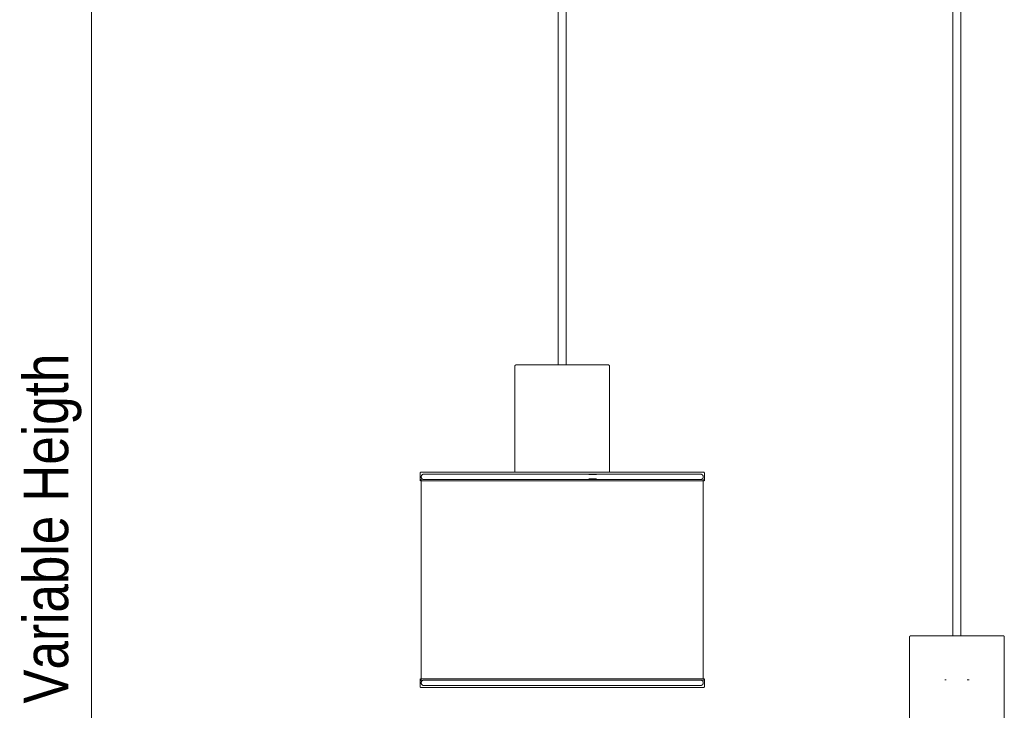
# Model space of a CAD drawing. Header units: millimetres. Extents: x 5395 to 10097, y 458 to 7363.
# Tile 2 of 10: x 5432 to 6159, y 1125 to 1635. Entities that reach past the tile are written whole.
import ezdxf

# ---------------------------------------------------------------- set-up
doc = ezdxf.new("R2010")
doc.units = ezdxf.units.MM
doc.linetypes.add('Dash', pattern=[6, 3, -3])
doc.layers.add('A-ANNO-DIMS', color=7, linetype='Dash', lineweight=9, true_color=0xd2d2d2)
doc.layers.add('A-ANNO-DIMS-15', color=7, linetype='Continuous', lineweight=9)
doc.layers.add('E-LITE-EQPM', color=7, linetype='Continuous', lineweight=20)
doc.styles.add('Arial Narrow', font='ARIALN.TTF', dxfattribs={"height": 33})
doc.dimstyles.new('FARO_-_2_2mm_Arial_Narrow_mm_Inch_Left', dxfattribs={"dimscale": 304.8, "dimtxt": 33.773222, "dimasz": 0, "dimexe": 0.147638, "dimexo": 0.0625, "dimgap": 0.024606, "dimtad": 1, "dimdec": 0, "dimzin": 0, "dimdsep": 46, "dimtxsty": 'Arial Narrow', "dimblk1": 'NONE', "dimblk2": 'NONE', "dimsah": 1, "dimcen": 0.09, "dimadec": 0, "dimazin": 0, "dimtfac": 1, "dimtdec": 4, "dimtix": 1, "dimtmove": 0, "dimatfit": 3, "dimfxl": 0.049213, "dimfxlon": 1, "dimtvp": 1, "dimtolj": 1, "dimtzin": 0, "dimarcsym": 2})

# ---------------------------------------------------------------- blocks, each defined once
blk = doc.blocks.new('64314-5L   _Suspended_tensor - 64314-47-5L MAMBO Black_rattan pendant lamp ø210-5L-721066-Alzado_PDF')
at = {"layer": 'E-LITE-EQPM', "lineweight": 9}
for p, q in [((5829.58, 1983.84), (5829.58, 1380)), ((5835.58, 1380), (5835.58, 1983.84)), ((6121.21, 1979.77), (6121.21, 1180)), ((6127.21, 1180), (6127.21, 1979.77)), ((5797.59, 1379.05), (5797.59, 1300.77)), ((5867.59, 1300.72), (5867.59, 1379.05)), ((5727.62, 1300.2), (5727.62, 1294.5)), ((5728.42, 1295.68), (5728.42, 1146.75)), ((5738.12, 1300.77), (5733.35, 1300.77)), ((5733.73, 1300.77), (5738.2, 1300.77)), ((5740.35, 1300.77), (5741.55, 1300.77)), ((5741.76, 1300.77), (5740.44, 1300.77)), ((5745.9, 1300.77), (5742.77, 1300.77)), ((5742.85, 1300.77), (5745.93, 1300.77)), ((5747.34, 1300.77), (5748.82, 1300.77)), ((5748.94, 1300.77), (5747.38, 1300.77)), ((5756, 1300.77), (5752.01, 1300.77)), ((5752.16, 1300.77), (5756.02, 1300.77)), ((5757.45, 1300.77), (5758.03, 1300.77)), ((5758.08, 1300.77), (5757.48, 1300.77)), ((5759.2, 1300.77), (5762.86, 1300.77)), ((5762.79, 1300.77), (5759.29, 1300.77)), ((5773.4, 1300.77), (5766.11, 1300.77)), ((5766.17, 1300.77), (5773.29, 1300.77)), ((5781.63, 1300.77), (5777.25, 1300.77)), ((5777.34, 1300.77), (5781.66, 1300.77)), ((5783.52, 1300.77), (5789.93, 1300.77)), ((5789.98, 1300.77), (5783.53, 1300.77)), ((5808.78, 1300.77), (5806.38, 1300.77)), ((5817.51, 1300.77), (5815.26, 1300.77)), ((5820.7, 1300.77), (5819.77, 1300.77)), ((5849.66, 1300.77), (5847.03, 1300.77)), ((5857.84, 1299), (5852.16, 1299)), ((5852.16, 1295.91), (5857.84, 1295.91)), ((5869.05, 1300.77), (5866.86, 1300.77)), ((5867.46, 1300.77), (5869.08, 1300.77)), ((5875.42, 1300.77), (5877.45, 1300.77)), ((5877.53, 1300.77), (5875.48, 1300.77)), ((5892.59, 1300.77), (5896.82, 1300.77)), ((5896.81, 1300.77), (5892.68, 1300.77)), ((5900.22, 1300.77), (5899.91, 1300.77)), ((5899.99, 1300.77), (5900.31, 1300.77)), ((5903.78, 1300.77), (5901.98, 1300.77)), ((5902.1, 1300.77), (5903.66, 1300.77)), ((5907.12, 1300.77), (5919.94, 1300.77)), ((5919.88, 1300.77), (5907.17, 1300.77)), ((5924.61, 1300.77), (5920.94, 1300.77)), ((5921.06, 1300.77), (5924.5, 1300.77)), ((5925.79, 1300.77), (5930.18, 1300.77)), ((5930.23, 1300.77), (5925.81, 1300.77)), ((5931.02, 1300.77), (5930.95, 1300.77)), ((5936.82, 1146.75), (5936.82, 1295.68)), ((5937.62, 1294.5), (5937.62, 1300.2)), ((5858.35, 1294.5), (5727.85, 1294.5)), ((5937.49, 1294.5), (5858.35, 1294.5)), ((6089.21, 1179.05), (6089.21, 1100.76)), ((6159.21, 1100.76), (6159.21, 1179.05)), ((5727.62, 1148.05), (5727.62, 1142.35)), ((5858.35, 1148.05), (5727.85, 1148.05)), ((5937.49, 1148.05), (5858.35, 1148.05)), ((5937.62, 1142.35), (5937.62, 1148.05)), ((5735.57, 1141.77), (5733.35, 1141.77)), ((5733.73, 1141.77), (5735.44, 1141.77)), ((5736.46, 1141.77), (5737.27, 1141.77)), ((5737.13, 1141.77), (5736.52, 1141.77)), ((5742.77, 1141.77), (5738.12, 1141.77)), ((5738.2, 1141.77), (5742.85, 1141.77)), ((5750.39, 1141.77), (5744.81, 1141.77)), ((5744.89, 1141.77), (5750.37, 1141.77)), ((5756, 1141.77), (5751.83, 1141.77)), ((5752.01, 1141.77), (5756.02, 1141.77)), ((5757.45, 1141.77), (5758.03, 1141.77)), ((5758.08, 1141.77), (5757.48, 1141.77)), ((5759.2, 1141.77), (5762.86, 1141.77)), ((5762.79, 1141.77), (5759.29, 1141.77)), ((5773.4, 1141.77), (5766.11, 1141.77)), ((5766.17, 1141.77), (5773.29, 1141.77)), ((5775.33, 1141.77), (5781.66, 1141.77)), ((5781.63, 1141.77), (5775.37, 1141.77)), ((5783.52, 1141.77), (5789.17, 1141.77)), ((5789.27, 1141.77), (5783.53, 1141.77)), ((5806.34, 1141.77), (5808.26, 1141.77)), ((5808.78, 1141.77), (5806.38, 1141.77)), ((5808.26, 1141.77), (5808.82, 1141.77)), ((5817.51, 1141.77), (5815.26, 1141.77)), ((5815.27, 1141.77), (5817.51, 1141.77)), ((5819.75, 1141.77), (5820.68, 1141.77)), ((5820.7, 1141.77), (5819.77, 1141.77)), ((5849.66, 1141.77), (5847.03, 1141.77)), ((5847.03, 1141.77), (5849.67, 1141.77)), ((5869.05, 1141.77), (5866.86, 1141.77)), ((5866.87, 1141.77), (5869.08, 1141.77)), ((5875.42, 1141.77), (5877.45, 1141.77)), ((5877.53, 1141.77), (5875.48, 1141.77)), ((5892.59, 1141.77), (5896.82, 1141.77)), ((5896.81, 1141.77), (5892.68, 1141.77)), ((5900.22, 1141.77), (5899.91, 1141.77)), ((5899.99, 1141.77), (5900.31, 1141.77)), ((5903.78, 1141.77), (5901.98, 1141.77)), ((5902.1, 1141.77), (5903.66, 1141.77)), ((5907.12, 1141.77), (5913.01, 1141.77)), ((5912.87, 1141.77), (5907.17, 1141.77)), ((5914.38, 1141.77), (5919.94, 1141.77)), ((5919.88, 1141.77), (5914.46, 1141.77)), ((5930.23, 1141.77), (5920.94, 1141.77)), ((5921.06, 1141.77), (5930.18, 1141.77)), ((5931.02, 1141.77), (5930.95, 1141.77))]:
    blk.add_line(p, q, dxfattribs=at)
at = {"layer": 'E-LITE-EQPM', "lineweight": 9, "flags": 128}
for points in [[(5797.59, 1379.05), (5797.59, 1379.09), (5797.6, 1379.13), (5797.6, 1379.17), (5797.6, 1379.2), (5797.61, 1379.24), (5797.62, 1379.28), (5797.63, 1379.31), (5797.64, 1379.35), (5797.65, 1379.39), (5797.67, 1379.42), (5797.68, 1379.46), (5797.7, 1379.49), (5797.72, 1379.52), (5797.74, 1379.56), (5797.76, 1379.59), (5797.78, 1379.62), (5797.8, 1379.65), (5797.83, 1379.68), (5797.85, 1379.71), (5797.88, 1379.73), (5797.91, 1379.76), (5797.94, 1379.78), (5797.97, 1379.81), (5798, 1379.83), (5798.03, 1379.85), (5798.06, 1379.87), (5798.09, 1379.89), (5798.13, 1379.91), (5798.16, 1379.92), (5798.2, 1379.94), (5798.23, 1379.95), (5798.27, 1379.96), (5798.31, 1379.97), (5798.34, 1379.98), (5798.38, 1379.99), (5798.42, 1379.99), (5798.45, 1380), (5798.49, 1380), (5798.53, 1380), (5798.54, 1380)], [(5859.75, 1380), (5858.91, 1380), (5858.02, 1380), (5857.09, 1380), (5856.13, 1380), (5855.13, 1380), (5854.09, 1380), (5853.01, 1380), (5851.91, 1380), (5850.77, 1380), (5849.61, 1380), (5848.41, 1380), (5847.19, 1380), (5845.95, 1380), (5844.69, 1380), (5843.41, 1380), (5842.11, 1380), (5840.79, 1380), (5839.46, 1380), (5838.12, 1380), (5836.78, 1380), (5835.42, 1380), (5834.06, 1380), (5832.7, 1380), (5831.34, 1380), (5829.98, 1380), (5828.62, 1380), (5827.27, 1380), (5825.93, 1380), (5824.6, 1380), (5823.29, 1380), (5821.98, 1380), (5820.7, 1380), (5819.43, 1380), (5818.19, 1380), (5816.96, 1380), (5815.77, 1380), (5814.6, 1380), (5813.45, 1380), (5812.34, 1380), (5811.27, 1380), (5810.22, 1380), (5809.21, 1380), (5808.24, 1380), (5807.31, 1380), (5806.42, 1380), (5805.57, 1380), (5804.76, 1380), (5804, 1380), (5803.28, 1380), (5802.61, 1380), (5801.99, 1380), (5801.42, 1380), (5800.89, 1380), (5800.42, 1380), (5800, 1380), (5799.63, 1380), (5799.32, 1380), (5799.05, 1380), (5798.85, 1380), (5798.69, 1380), (5798.59, 1380), (5798.54, 1380), (5798.54, 1380)], [(5798.54, 1380), (5798.57, 1380), (5798.65, 1380), (5798.79, 1380), (5798.98, 1380), (5799.22, 1380), (5799.52, 1380), (5799.87, 1380), (5800.27, 1380), (5800.72, 1380), (5801.23, 1380), (5801.78, 1380), (5802.39, 1380), (5803.04, 1380), (5803.74, 1380), (5804.49, 1380), (5805.28, 1380), (5805.44, 1380)], [(5859.75, 1380), (5860.43, 1380), (5861.19, 1380), (5861.9, 1380), (5862.57, 1380), (5863.2, 1380), (5863.77, 1380), (5864.29, 1380), (5864.76, 1380), (5865.18, 1380), (5865.55, 1380), (5865.87, 1380), (5866.13, 1380), (5866.34, 1380), (5866.49, 1380), (5866.59, 1380), (5866.64, 1380), (5866.64, 1380)], [(5866.64, 1380), (5866.62, 1380), (5866.54, 1380), (5866.4, 1380), (5866.21, 1380), (5865.97, 1380), (5865.67, 1380), (5865.32, 1380), (5864.92, 1380), (5864.46, 1380), (5863.96, 1380), (5863.4, 1380), (5862.8, 1380), (5862.14, 1380), (5861.44, 1380), (5860.7, 1380), (5859.91, 1380), (5859.75, 1380)], [(5866.64, 1380), (5866.68, 1380), (5866.72, 1380), (5866.76, 1379.99), (5866.8, 1379.99), (5866.83, 1379.98), (5866.87, 1379.97), (5866.91, 1379.96), (5866.94, 1379.95), (5866.98, 1379.94), (5867.01, 1379.93), (5867.05, 1379.91), (5867.08, 1379.89), (5867.12, 1379.87), (5867.15, 1379.86), (5867.18, 1379.83), (5867.21, 1379.81), (5867.24, 1379.79), (5867.27, 1379.76), (5867.3, 1379.74), (5867.32, 1379.71), (5867.35, 1379.68), (5867.38, 1379.66), (5867.4, 1379.63), (5867.42, 1379.6), (5867.44, 1379.56), (5867.46, 1379.53), (5867.48, 1379.5), (5867.5, 1379.46), (5867.51, 1379.43), (5867.53, 1379.4), (5867.54, 1379.36), (5867.55, 1379.32), (5867.56, 1379.29), (5867.57, 1379.25), (5867.58, 1379.21), (5867.58, 1379.18), (5867.59, 1379.14), (5867.59, 1379.1), (5867.59, 1379.06), (5867.59, 1379.05)], [(5727.62, 1300.2), (5727.62, 1300.22), (5727.62, 1300.25), (5727.62, 1300.27), (5727.62, 1300.29), (5727.63, 1300.31), (5727.63, 1300.34), (5727.64, 1300.36), (5727.64, 1300.38), (5727.65, 1300.4), (5727.66, 1300.42), (5727.67, 1300.45), (5727.68, 1300.47), (5727.69, 1300.49), (5727.7, 1300.51), (5727.72, 1300.52), (5727.73, 1300.54), (5727.74, 1300.56), (5727.76, 1300.58), (5727.77, 1300.6), (5727.79, 1300.61), (5727.81, 1300.63), (5727.82, 1300.64), (5727.84, 1300.66), (5727.86, 1300.67), (5727.88, 1300.68), (5727.9, 1300.7), (5727.92, 1300.71), (5727.94, 1300.72), (5727.96, 1300.73), (5727.98, 1300.73), (5728, 1300.74), (5728.02, 1300.75), (5728.05, 1300.76), (5728.07, 1300.76), (5728.09, 1300.77), (5728.11, 1300.77), (5728.14, 1300.77), (5728.16, 1300.77), (5728.18, 1300.77), (5728.19, 1300.77)], [(5858.21, 1300.77), (5854.14, 1300.77), (5850.03, 1300.77), (5845.9, 1300.77), (5841.75, 1300.77), (5837.58, 1300.77), (5833.41, 1300.77), (5829.23, 1300.77), (5825.06, 1300.77), (5820.9, 1300.77), (5816.76, 1300.77), (5812.65, 1300.77), (5808.56, 1300.77), (5804.52, 1300.77), (5800.52, 1300.77), (5796.57, 1300.77), (5792.68, 1300.77), (5788.85, 1300.77), (5785.1, 1300.77), (5781.42, 1300.77), (5777.82, 1300.77), (5774.31, 1300.77), (5770.89, 1300.77), (5767.57, 1300.77), (5764.36, 1300.77), (5761.25, 1300.77), (5758.26, 1300.77), (5755.39, 1300.77), (5752.64, 1300.77), (5750.02, 1300.77), (5747.53, 1300.77), (5745.17, 1300.77), (5742.96, 1300.77), (5740.89, 1300.77), (5738.97, 1300.77), (5737.2, 1300.77), (5735.58, 1300.77), (5734.11, 1300.77), (5732.8, 1300.77), (5731.65, 1300.77), (5730.67, 1300.77), (5729.85, 1300.77), (5729.19, 1300.77), (5728.69, 1300.77), (5728.37, 1300.77), (5728.21, 1300.77), (5728.19, 1300.77)], [(5728.19, 1300.77), (5728.27, 1300.77), (5728.52, 1300.77), (5728.94, 1300.77), (5729.52, 1300.77), (5730.27, 1300.77), (5731.18, 1300.77), (5732.26, 1300.77), (5733.48, 1300.77)], [(5728.42, 1297.34), (5728.42, 1297.42), (5728.42, 1297.5), (5728.43, 1297.57), (5728.44, 1297.65), (5728.46, 1297.73), (5728.47, 1297.81), (5728.49, 1297.89), (5728.52, 1297.96), (5728.54, 1298.04), (5728.57, 1298.11), (5728.61, 1298.19), (5728.64, 1298.26), (5728.68, 1298.33), (5728.72, 1298.4), (5728.76, 1298.46), (5728.81, 1298.53), (5728.86, 1298.59), (5728.91, 1298.65), (5728.97, 1298.71), (5729.02, 1298.77), (5729.08, 1298.82), (5729.14, 1298.88), (5729.2, 1298.93), (5729.27, 1298.97), (5729.33, 1299.02), (5729.4, 1299.06), (5729.47, 1299.1), (5729.54, 1299.14), (5729.62, 1299.17), (5729.69, 1299.2), (5729.77, 1299.23), (5729.84, 1299.25), (5729.92, 1299.27), (5730, 1299.29), (5730.08, 1299.31), (5730.15, 1299.32), (5730.23, 1299.33), (5730.31, 1299.33), (5730.39, 1299.34), (5730.42, 1299.34)], [(5730.42, 1295.34), (5730.34, 1295.34), (5730.26, 1295.34), (5730.18, 1295.35), (5730.1, 1295.36), (5730.02, 1295.38), (5729.94, 1295.39), (5729.86, 1295.41), (5729.79, 1295.44), (5729.71, 1295.46), (5729.64, 1295.49), (5729.56, 1295.53), (5729.49, 1295.56), (5729.42, 1295.6), (5729.35, 1295.64), (5729.29, 1295.68), (5729.22, 1295.73), (5729.16, 1295.78), (5729.1, 1295.83), (5729.04, 1295.89), (5728.98, 1295.94), (5728.93, 1296), (5728.87, 1296.06), (5728.82, 1296.12), (5728.78, 1296.19), (5728.73, 1296.25), (5728.69, 1296.32), (5728.65, 1296.39), (5728.62, 1296.46), (5728.58, 1296.54), (5728.55, 1296.61), (5728.52, 1296.69), (5728.5, 1296.76), (5728.48, 1296.84), (5728.46, 1296.92), (5728.44, 1297), (5728.43, 1297.07), (5728.42, 1297.15), (5728.42, 1297.23), (5728.42, 1297.31), (5728.42, 1297.34)], [(5857.66, 1299.34), (5853.68, 1299.34), (5849.66, 1299.34), (5845.62, 1299.34), (5841.56, 1299.34), (5837.48, 1299.34), (5833.39, 1299.34), (5829.3, 1299.34), (5825.22, 1299.34), (5821.15, 1299.34), (5817.1, 1299.34), (5813.07, 1299.34), (5809.08, 1299.34), (5805.12, 1299.34), (5801.2, 1299.34), (5797.34, 1299.34), (5793.53, 1299.34), (5789.79, 1299.34), (5786.11, 1299.34), (5782.51, 1299.34), (5778.99, 1299.34), (5775.55, 1299.34), (5772.21, 1299.34), (5768.96, 1299.34), (5765.81, 1299.34), (5762.77, 1299.34), (5759.84, 1299.34), (5757.03, 1299.34), (5754.34, 1299.34), (5751.78, 1299.34), (5749.34, 1299.34), (5747.04, 1299.34), (5744.87, 1299.34), (5742.85, 1299.34), (5740.97, 1299.34), (5739.23, 1299.34), (5737.64, 1299.34), (5736.21, 1299.34), (5734.93, 1299.34), (5733.81, 1299.34), (5732.84, 1299.34), (5732.04, 1299.34), (5731.39, 1299.34), (5730.91, 1299.34), (5730.59, 1299.34), (5730.43, 1299.34), (5730.42, 1299.34)], [(5730.42, 1299.34), (5730.5, 1299.34), (5730.74, 1299.34), (5731.15, 1299.34), (5731.72, 1299.34)], [(5731.77, 1295.34), (5731.19, 1295.34), (5730.77, 1295.34), (5730.51, 1295.34), (5730.42, 1295.34), (5730.42, 1295.34)], [(5730.42, 1295.34), (5730.5, 1295.34), (5730.74, 1295.34), (5731.15, 1295.34), (5731.72, 1295.34), (5732.45, 1295.34), (5733.34, 1295.34), (5734.4, 1295.34), (5735.6, 1295.34), (5736.97, 1295.34), (5738.48, 1295.34), (5740.15, 1295.34), (5741.96, 1295.34), (5743.92, 1295.34), (5746.03, 1295.34), (5748.27, 1295.34), (5750.64, 1295.34), (5753.15, 1295.34), (5755.78, 1295.34), (5758.54, 1295.34), (5761.41, 1295.34), (5764.4, 1295.34), (5767.5, 1295.34), (5770.7, 1295.34), (5774, 1295.34), (5777.4, 1295.34), (5780.88, 1295.34), (5784.45, 1295.34), (5788.09, 1295.34), (5791.8, 1295.34), (5795.58, 1295.34), (5799.42, 1295.34), (5803.31, 1295.34), (5807.25, 1295.34), (5811.23, 1295.34), (5815.24, 1295.34), (5819.29, 1295.34), (5823.35, 1295.34), (5827.43, 1295.34), (5831.51, 1295.34), (5835.6, 1295.34), (5839.68, 1295.34), (5843.75, 1295.34), (5847.81, 1295.34), (5851.84, 1295.34), (5855.84, 1295.34), (5857.66, 1295.34)], [(5934.82, 1299.34), (5934.73, 1299.34), (5934.49, 1299.34), (5934.08, 1299.34), (5933.51, 1299.34), (5932.78, 1299.34), (5931.89, 1299.34), (5930.84, 1299.34), (5929.63, 1299.34), (5928.26, 1299.34), (5926.75, 1299.34), (5925.08, 1299.34), (5923.27, 1299.34), (5921.31, 1299.34), (5919.2, 1299.34), (5916.96, 1299.34), (5914.59, 1299.34), (5912.08, 1299.34), (5909.45, 1299.34), (5906.69, 1299.34), (5903.82, 1299.34), (5900.83, 1299.34), (5897.73, 1299.34), (5894.53, 1299.34), (5891.23, 1299.34), (5887.83, 1299.34), (5884.35, 1299.34), (5880.79, 1299.34), (5877.14, 1299.34), (5873.43, 1299.34), (5869.65, 1299.34), (5865.81, 1299.34), (5861.92, 1299.34), (5857.98, 1299.34), (5857.66, 1299.34)], [(5857.66, 1295.34), (5861.6, 1295.34), (5865.5, 1295.34), (5869.34, 1295.34), (5873.13, 1295.34), (5876.85, 1295.34), (5880.5, 1295.34), (5884.07, 1295.34), (5887.56, 1295.34), (5890.96, 1295.34), (5894.27, 1295.34), (5897.48, 1295.34), (5900.59, 1295.34), (5903.58, 1295.34), (5906.47, 1295.34), (5909.23, 1295.34), (5911.88, 1295.34), (5914.39, 1295.34), (5916.78, 1295.34), (5919.03, 1295.34), (5921.14, 1295.34), (5923.11, 1295.34), (5924.94, 1295.34), (5926.62, 1295.34), (5928.15, 1295.34), (5929.52, 1295.34), (5930.74, 1295.34), (5931.81, 1295.34), (5932.71, 1295.34), (5933.46, 1295.34), (5934.04, 1295.34), (5934.46, 1295.34), (5934.72, 1295.34), (5934.81, 1295.34), (5934.82, 1295.34)], [(5937.04, 1300.77), (5936.96, 1300.77), (5936.71, 1300.77), (5936.29, 1300.77), (5935.71, 1300.77), (5934.96, 1300.77), (5934.05, 1300.77), (5932.98, 1300.77), (5931.74, 1300.77), (5930.35, 1300.77), (5928.8, 1300.77), (5927.1, 1300.77), (5925.24, 1300.77), (5923.24, 1300.77), (5921.09, 1300.77), (5918.8, 1300.77), (5916.38, 1300.77), (5913.82, 1300.77), (5911.12, 1300.77), (5908.31, 1300.77), (5905.37, 1300.77), (5902.32, 1300.77), (5899.15, 1300.77), (5895.88, 1300.77), (5892.51, 1300.77), (5889.04, 1300.77), (5885.48, 1300.77), (5881.83, 1300.77), (5878.11, 1300.77), (5874.32, 1300.77), (5870.46, 1300.77), (5866.53, 1300.77), (5862.56, 1300.77), (5858.53, 1300.77), (5858.21, 1300.77)], [(5931.75, 1300.77), (5932.43, 1300.77), (5933.58, 1300.77), (5934.56, 1300.77), (5935.39, 1300.77), (5936.04, 1300.77), (5936.54, 1300.77), (5936.86, 1300.77), (5937.02, 1300.77), (5937.04, 1300.77)], [(5933.45, 1299.34), (5933.84, 1299.34), (5934.32, 1299.34), (5934.64, 1299.34), (5934.8, 1299.34), (5934.82, 1299.34)], [(5934.82, 1295.34), (5934.73, 1295.34), (5934.49, 1295.34), (5934.08, 1295.34), (5933.51, 1295.34)], [(5934.82, 1299.34), (5934.9, 1299.33), (5934.98, 1299.33), (5935.05, 1299.32), (5935.13, 1299.31), (5935.21, 1299.3), (5935.29, 1299.28), (5935.37, 1299.26), (5935.44, 1299.23), (5935.52, 1299.21), (5935.59, 1299.18), (5935.67, 1299.14), (5935.74, 1299.11), (5935.81, 1299.07), (5935.88, 1299.03), (5935.94, 1298.99), (5936.01, 1298.94), (5936.07, 1298.89), (5936.13, 1298.84), (5936.19, 1298.79), (5936.25, 1298.73), (5936.3, 1298.67), (5936.36, 1298.61), (5936.41, 1298.55), (5936.45, 1298.48), (5936.5, 1298.42), (5936.54, 1298.35), (5936.58, 1298.28), (5936.62, 1298.21), (5936.65, 1298.13), (5936.68, 1298.06), (5936.71, 1297.98), (5936.73, 1297.91), (5936.75, 1297.83), (5936.77, 1297.75), (5936.79, 1297.68), (5936.8, 1297.6), (5936.81, 1297.52), (5936.81, 1297.44), (5936.82, 1297.36), (5936.82, 1297.34)], [(5936.82, 1297.34), (5936.81, 1297.26), (5936.81, 1297.18), (5936.8, 1297.1), (5936.79, 1297.02), (5936.78, 1296.94), (5936.76, 1296.86), (5936.74, 1296.78), (5936.71, 1296.71), (5936.69, 1296.63), (5936.66, 1296.56), (5936.62, 1296.48), (5936.59, 1296.41), (5936.55, 1296.34), (5936.51, 1296.27), (5936.47, 1296.21), (5936.42, 1296.14), (5936.37, 1296.08), (5936.32, 1296.02), (5936.27, 1295.96), (5936.21, 1295.9), (5936.15, 1295.85), (5936.09, 1295.79), (5936.03, 1295.74), (5935.96, 1295.7), (5935.9, 1295.65), (5935.83, 1295.61), (5935.76, 1295.57), (5935.69, 1295.54), (5935.61, 1295.5), (5935.54, 1295.47), (5935.46, 1295.44), (5935.39, 1295.42), (5935.31, 1295.4), (5935.23, 1295.38), (5935.16, 1295.36), (5935.08, 1295.35), (5935, 1295.34), (5934.92, 1295.34), (5934.84, 1295.34), (5934.82, 1295.34)], [(5937.04, 1300.77), (5937.07, 1300.77), (5937.09, 1300.77), (5937.11, 1300.77), (5937.13, 1300.77), (5937.16, 1300.76), (5937.18, 1300.76), (5937.2, 1300.75), (5937.22, 1300.74), (5937.24, 1300.74), (5937.27, 1300.73), (5937.29, 1300.72), (5937.31, 1300.71), (5937.33, 1300.7), (5937.35, 1300.69), (5937.37, 1300.67), (5937.38, 1300.66), (5937.4, 1300.65), (5937.42, 1300.63), (5937.44, 1300.62), (5937.45, 1300.6), (5937.47, 1300.58), (5937.48, 1300.57), (5937.5, 1300.55), (5937.51, 1300.53), (5937.52, 1300.51), (5937.54, 1300.49), (5937.55, 1300.47), (5937.56, 1300.45), (5937.57, 1300.43), (5937.58, 1300.41), (5937.58, 1300.39), (5937.59, 1300.37), (5937.6, 1300.34), (5937.6, 1300.32), (5937.61, 1300.3), (5937.61, 1300.28), (5937.61, 1300.25), (5937.61, 1300.23), (5937.62, 1300.21), (5937.62, 1300.2)], [(6089.21, 1179.05), (6089.21, 1179.09), (6089.22, 1179.13), (6089.22, 1179.17), (6089.22, 1179.2), (6089.23, 1179.24), (6089.24, 1179.28), (6089.25, 1179.31), (6089.26, 1179.35), (6089.27, 1179.39), (6089.29, 1179.42), (6089.3, 1179.46), (6089.32, 1179.49), (6089.34, 1179.52), (6089.36, 1179.56), (6089.38, 1179.59), (6089.4, 1179.62), (6089.42, 1179.65), (6089.45, 1179.68), (6089.47, 1179.71), (6089.5, 1179.73), (6089.53, 1179.76), (6089.56, 1179.78), (6089.59, 1179.81), (6089.62, 1179.83), (6089.65, 1179.85), (6089.68, 1179.87), (6089.71, 1179.89), (6089.75, 1179.91), (6089.78, 1179.92), (6089.82, 1179.94), (6089.85, 1179.95), (6089.89, 1179.96), (6089.93, 1179.97), (6089.96, 1179.98), (6090, 1179.99), (6090.04, 1179.99), (6090.07, 1180), (6090.11, 1180), (6090.15, 1180), (6090.16, 1180)], [(6111.46, 1180), (6110.21, 1180), (6108.98, 1180), (6107.78, 1180), (6106.6, 1180), (6105.45, 1180), (6104.32, 1180), (6103.23, 1180), (6102.18, 1180), (6101.16, 1180), (6100.17, 1180), (6099.23, 1180), (6098.32, 1180), (6097.46, 1180), (6096.64, 1180), (6095.86, 1180), (6095.13, 1180), (6094.45, 1180), (6093.81, 1180), (6093.22, 1180), (6092.68, 1180), (6092.19, 1180), (6091.75, 1180), (6091.37, 1180), (6091.03, 1180), (6090.75, 1180), (6090.53, 1180), (6090.36, 1180), (6090.24, 1180), (6090.17, 1180), (6090.16, 1180)], [(6090.16, 1180), (6090.19, 1180), (6090.27, 1180), (6090.41, 1180), (6090.6, 1180), (6090.84, 1180), (6091.14, 1180), (6091.49, 1180), (6091.89, 1180), (6092.34, 1180), (6092.85, 1180), (6093.4, 1180), (6094.01, 1180), (6094.66, 1180), (6095.36, 1180), (6096.11, 1180), (6096.9, 1180), (6097.73, 1180), (6098.61, 1180), (6099.53, 1180), (6100.49, 1180), (6101.48, 1180), (6102.52, 1180), (6103.58, 1180), (6104.68, 1180), (6105.81, 1180), (6106.97, 1180), (6108.16, 1180), (6109.38, 1180), (6110.61, 1180), (6111.46, 1180)], [(6158.26, 1180), (6158.24, 1180), (6158.16, 1180), (6158.02, 1180), (6157.83, 1180), (6157.59, 1180), (6157.29, 1180), (6156.94, 1180), (6156.54, 1180), (6156.08, 1180), (6155.58, 1180), (6155.02, 1180), (6154.42, 1180), (6153.76, 1180), (6153.06, 1180), (6152.32, 1180), (6151.53, 1180), (6150.69, 1180), (6149.81, 1180), (6148.89, 1180), (6147.94, 1180), (6146.94, 1180), (6145.91, 1180), (6144.84, 1180), (6143.74, 1180), (6142.61, 1180), (6141.45, 1180), (6140.26, 1180), (6139.05, 1180), (6137.81, 1180), (6136.55, 1180), (6135.27, 1180), (6133.98, 1180), (6132.66, 1180), (6131.34, 1180), (6130, 1180), (6128.65, 1180), (6127.3, 1180), (6125.94, 1180), (6124.58, 1180), (6123.22, 1180), (6121.86, 1180), (6120.5, 1180), (6119.15, 1180), (6117.81, 1180), (6116.48, 1180), (6115.16, 1180), (6113.85, 1180), (6112.56, 1180), (6111.46, 1180)], [(6136.96, 1180), (6138.21, 1180), (6139.44, 1180), (6140.65, 1180), (6141.83, 1180), (6142.98, 1180), (6144.1, 1180), (6145.19, 1180), (6146.25, 1180), (6147.27, 1180), (6148.25, 1180), (6149.2, 1180), (6150.1, 1180), (6150.97, 1180), (6151.79, 1180), (6152.56, 1180), (6153.29, 1180), (6153.98, 1180), (6154.62, 1180), (6155.21, 1180), (6155.75, 1180), (6156.23, 1180), (6156.67, 1180), (6157.06, 1180), (6157.39, 1180), (6157.67, 1180), (6157.9, 1180), (6158.07, 1180), (6158.19, 1180), (6158.25, 1180), (6158.26, 1180)], [(6158.26, 1180), (6158.3, 1180), (6158.34, 1180), (6158.38, 1179.99), (6158.42, 1179.99), (6158.45, 1179.98), (6158.49, 1179.97), (6158.53, 1179.96), (6158.56, 1179.95), (6158.6, 1179.94), (6158.63, 1179.93), (6158.67, 1179.91), (6158.7, 1179.89), (6158.74, 1179.87), (6158.77, 1179.86), (6158.8, 1179.83), (6158.83, 1179.81), (6158.86, 1179.79), (6158.89, 1179.76), (6158.92, 1179.74), (6158.94, 1179.71), (6158.97, 1179.68), (6159, 1179.66), (6159.02, 1179.63), (6159.04, 1179.6), (6159.06, 1179.56), (6159.08, 1179.53), (6159.1, 1179.5), (6159.12, 1179.46), (6159.13, 1179.43), (6159.15, 1179.4), (6159.16, 1179.36), (6159.17, 1179.32), (6159.18, 1179.29), (6159.19, 1179.25), (6159.2, 1179.21), (6159.2, 1179.18), (6159.21, 1179.14), (6159.21, 1179.1), (6159.21, 1179.06), (6159.21, 1179.05)], [(5728.19, 1141.77), (5728.17, 1141.77), (5728.14, 1141.78), (5728.12, 1141.78), (5728.1, 1141.78), (5728.07, 1141.79), (5728.05, 1141.79), (5728.03, 1141.8), (5728.01, 1141.8), (5727.99, 1141.81), (5727.97, 1141.82), (5727.94, 1141.83), (5727.92, 1141.84), (5727.9, 1141.85), (5727.88, 1141.86), (5727.86, 1141.87), (5727.85, 1141.89), (5727.83, 1141.9), (5727.81, 1141.92), (5727.79, 1141.93), (5727.78, 1141.95), (5727.76, 1141.96), (5727.75, 1141.98), (5727.73, 1142), (5727.72, 1142.02), (5727.71, 1142.04), (5727.69, 1142.06), (5727.68, 1142.08), (5727.67, 1142.1), (5727.66, 1142.12), (5727.65, 1142.14), (5727.65, 1142.16), (5727.64, 1142.18), (5727.63, 1142.2), (5727.63, 1142.23), (5727.62, 1142.25), (5727.62, 1142.27), (5727.62, 1142.29), (5727.62, 1142.32), (5727.62, 1142.34), (5727.62, 1142.35)], [(5728.42, 1145.21), (5728.42, 1145.29), (5728.42, 1145.37), (5728.43, 1145.45), (5728.44, 1145.53), (5728.46, 1145.61), (5728.47, 1145.69), (5728.49, 1145.77), (5728.52, 1145.84), (5728.54, 1145.92), (5728.57, 1145.99), (5728.61, 1146.06), (5728.64, 1146.14), (5728.68, 1146.21), (5728.72, 1146.27), (5728.76, 1146.34), (5728.81, 1146.41), (5728.86, 1146.47), (5728.91, 1146.53), (5728.97, 1146.59), (5729.02, 1146.65), (5729.08, 1146.7), (5729.14, 1146.75), (5729.2, 1146.8), (5729.27, 1146.85), (5729.33, 1146.9), (5729.4, 1146.94), (5729.47, 1146.98), (5729.54, 1147.01), (5729.62, 1147.05), (5729.69, 1147.08), (5729.77, 1147.1), (5729.84, 1147.13), (5729.92, 1147.15), (5730, 1147.17), (5730.08, 1147.18), (5730.15, 1147.2), (5730.23, 1147.2), (5730.31, 1147.21), (5730.39, 1147.21), (5730.42, 1147.21)], [(5730.42, 1143.21), (5730.34, 1143.21), (5730.26, 1143.22), (5730.18, 1143.23), (5730.1, 1143.24), (5730.02, 1143.25), (5729.94, 1143.27), (5729.86, 1143.29), (5729.79, 1143.31), (5729.71, 1143.34), (5729.64, 1143.37), (5729.56, 1143.4), (5729.49, 1143.44), (5729.42, 1143.48), (5729.35, 1143.52), (5729.29, 1143.56), (5729.22, 1143.61), (5729.16, 1143.66), (5729.1, 1143.71), (5729.04, 1143.76), (5728.98, 1143.82), (5728.93, 1143.88), (5728.87, 1143.94), (5728.82, 1144), (5728.78, 1144.07), (5728.73, 1144.13), (5728.69, 1144.2), (5728.65, 1144.27), (5728.62, 1144.34), (5728.58, 1144.41), (5728.55, 1144.49), (5728.52, 1144.56), (5728.5, 1144.64), (5728.48, 1144.72), (5728.46, 1144.79), (5728.44, 1144.87), (5728.43, 1144.95), (5728.42, 1145.03), (5728.42, 1145.11), (5728.42, 1145.19), (5728.42, 1145.21)], [(5857.66, 1147.21), (5853.68, 1147.21), (5849.66, 1147.21), (5845.62, 1147.21), (5841.56, 1147.21), (5837.48, 1147.21), (5833.39, 1147.21), (5829.3, 1147.21), (5825.22, 1147.21), (5821.15, 1147.21), (5817.1, 1147.21), (5813.07, 1147.21), (5809.08, 1147.21), (5805.12, 1147.21), (5801.2, 1147.21), (5797.34, 1147.21), (5793.53, 1147.21), (5789.79, 1147.21), (5786.11, 1147.21), (5782.51, 1147.21), (5778.99, 1147.21), (5775.55, 1147.21), (5772.21, 1147.21), (5768.96, 1147.21), (5765.81, 1147.21), (5762.77, 1147.21), (5759.84, 1147.21), (5757.03, 1147.21), (5754.34, 1147.21), (5751.78, 1147.21), (5749.34, 1147.21), (5747.04, 1147.21), (5744.87, 1147.21), (5742.85, 1147.21), (5740.97, 1147.21), (5739.23, 1147.21), (5737.64, 1147.21), (5736.21, 1147.21), (5734.93, 1147.21), (5733.81, 1147.21), (5732.84, 1147.21), (5732.04, 1147.21), (5731.39, 1147.21), (5730.91, 1147.21), (5730.59, 1147.21), (5730.43, 1147.21), (5730.42, 1147.21)], [(5730.42, 1147.21), (5730.5, 1147.21), (5730.74, 1147.21), (5731.15, 1147.21), (5731.72, 1147.21)], [(5731.77, 1143.21), (5731.19, 1143.21), (5730.77, 1143.21), (5730.51, 1143.21), (5730.42, 1143.21), (5730.42, 1143.21)], [(5730.42, 1143.21), (5730.5, 1143.21), (5730.74, 1143.21), (5731.15, 1143.21), (5731.72, 1143.21), (5732.45, 1143.21), (5733.34, 1143.21), (5734.4, 1143.21), (5735.6, 1143.21), (5736.97, 1143.21), (5738.48, 1143.21), (5740.15, 1143.21), (5741.96, 1143.21), (5743.92, 1143.21), (5746.03, 1143.21), (5748.27, 1143.21), (5750.64, 1143.21), (5753.15, 1143.21), (5755.78, 1143.21), (5758.54, 1143.21), (5761.41, 1143.21), (5764.4, 1143.21), (5767.5, 1143.21), (5770.7, 1143.21), (5774, 1143.21), (5777.4, 1143.21), (5780.88, 1143.21), (5784.45, 1143.21), (5788.09, 1143.21), (5791.8, 1143.21), (5795.58, 1143.21), (5799.42, 1143.21), (5803.31, 1143.21), (5807.25, 1143.21), (5811.23, 1143.21), (5815.24, 1143.21), (5819.29, 1143.21), (5823.35, 1143.21), (5827.43, 1143.21), (5831.51, 1143.21), (5835.6, 1143.21), (5839.68, 1143.21), (5843.75, 1143.21), (5847.81, 1143.21), (5851.84, 1143.21), (5855.84, 1143.21), (5857.66, 1143.21)], [(5934.82, 1147.21), (5934.73, 1147.21), (5934.49, 1147.21), (5934.08, 1147.21), (5933.51, 1147.21), (5932.78, 1147.21), (5931.89, 1147.21), (5930.84, 1147.21), (5929.63, 1147.21), (5928.26, 1147.21), (5926.75, 1147.21), (5925.08, 1147.21), (5923.27, 1147.21), (5921.31, 1147.21), (5919.2, 1147.21), (5916.96, 1147.21), (5914.59, 1147.21), (5912.08, 1147.21), (5909.45, 1147.21), (5906.69, 1147.21), (5903.82, 1147.21), (5900.83, 1147.21), (5897.73, 1147.21), (5894.53, 1147.21), (5891.23, 1147.21), (5887.83, 1147.21), (5884.35, 1147.21), (5880.79, 1147.21), (5877.14, 1147.21), (5873.43, 1147.21), (5869.65, 1147.21), (5865.81, 1147.21), (5861.92, 1147.21), (5857.98, 1147.21), (5857.66, 1147.21)], [(5857.66, 1143.21), (5861.6, 1143.21), (5865.5, 1143.21), (5869.34, 1143.21), (5873.13, 1143.21), (5876.85, 1143.21), (5880.5, 1143.21), (5884.07, 1143.21), (5887.56, 1143.21), (5890.96, 1143.21), (5894.27, 1143.21), (5897.48, 1143.21), (5900.59, 1143.21), (5903.58, 1143.21), (5906.47, 1143.21), (5909.23, 1143.21), (5911.88, 1143.21), (5914.39, 1143.21), (5916.78, 1143.21), (5919.03, 1143.21), (5921.14, 1143.21), (5923.11, 1143.21), (5924.94, 1143.21), (5926.62, 1143.21), (5928.15, 1143.21), (5929.52, 1143.21), (5930.74, 1143.21), (5931.81, 1143.21), (5932.71, 1143.21), (5933.46, 1143.21), (5934.04, 1143.21), (5934.46, 1143.21), (5934.72, 1143.21), (5934.81, 1143.21), (5934.82, 1143.21)], [(5933.45, 1147.21), (5933.84, 1147.21), (5934.32, 1147.21), (5934.64, 1147.21), (5934.8, 1147.21), (5934.82, 1147.21)], [(5934.82, 1143.21), (5934.73, 1143.21), (5934.49, 1143.21), (5934.08, 1143.21), (5933.51, 1143.21)], [(5934.82, 1147.21), (5934.9, 1147.21), (5934.98, 1147.21), (5935.05, 1147.2), (5935.13, 1147.19), (5935.21, 1147.17), (5935.29, 1147.16), (5935.37, 1147.13), (5935.44, 1147.11), (5935.52, 1147.08), (5935.59, 1147.05), (5935.67, 1147.02), (5935.74, 1146.99), (5935.81, 1146.95), (5935.88, 1146.91), (5935.94, 1146.86), (5936.01, 1146.82), (5936.07, 1146.77), (5936.13, 1146.72), (5936.19, 1146.66), (5936.25, 1146.61), (5936.3, 1146.55), (5936.36, 1146.49), (5936.41, 1146.42), (5936.45, 1146.36), (5936.5, 1146.29), (5936.54, 1146.22), (5936.58, 1146.16), (5936.62, 1146.08), (5936.65, 1146.01), (5936.68, 1145.94), (5936.71, 1145.86), (5936.73, 1145.79), (5936.75, 1145.71), (5936.77, 1145.63), (5936.79, 1145.55), (5936.8, 1145.47), (5936.81, 1145.39), (5936.81, 1145.31), (5936.82, 1145.23), (5936.82, 1145.21)], [(5936.82, 1145.21), (5936.81, 1145.13), (5936.81, 1145.05), (5936.8, 1144.97), (5936.79, 1144.89), (5936.78, 1144.82), (5936.76, 1144.74), (5936.74, 1144.66), (5936.71, 1144.58), (5936.69, 1144.51), (5936.66, 1144.43), (5936.62, 1144.36), (5936.59, 1144.29), (5936.55, 1144.22), (5936.51, 1144.15), (5936.47, 1144.08), (5936.42, 1144.02), (5936.37, 1143.95), (5936.32, 1143.89), (5936.27, 1143.83), (5936.21, 1143.78), (5936.15, 1143.72), (5936.09, 1143.67), (5936.03, 1143.62), (5935.96, 1143.57), (5935.9, 1143.53), (5935.83, 1143.49), (5935.76, 1143.45), (5935.69, 1143.41), (5935.61, 1143.38), (5935.54, 1143.35), (5935.46, 1143.32), (5935.39, 1143.3), (5935.31, 1143.27), (5935.23, 1143.26), (5935.16, 1143.24), (5935.08, 1143.23), (5935, 1143.22), (5934.92, 1143.21), (5934.84, 1143.21), (5934.82, 1143.21)], [(5937.62, 1142.35), (5937.61, 1142.32), (5937.61, 1142.3), (5937.61, 1142.28), (5937.61, 1142.26), (5937.6, 1142.23), (5937.6, 1142.21), (5937.59, 1142.19), (5937.59, 1142.17), (5937.58, 1142.14), (5937.57, 1142.12), (5937.56, 1142.1), (5937.55, 1142.08), (5937.54, 1142.06), (5937.53, 1142.04), (5937.52, 1142.02), (5937.5, 1142), (5937.49, 1141.99), (5937.47, 1141.97), (5937.46, 1141.95), (5937.44, 1141.94), (5937.42, 1141.92), (5937.41, 1141.91), (5937.39, 1141.89), (5937.37, 1141.88), (5937.35, 1141.86), (5937.33, 1141.85), (5937.31, 1141.84), (5937.29, 1141.83), (5937.27, 1141.82), (5937.25, 1141.81), (5937.23, 1141.8), (5937.21, 1141.8), (5937.18, 1141.79), (5937.16, 1141.79), (5937.14, 1141.78), (5937.12, 1141.78), (5937.09, 1141.78), (5937.07, 1141.77), (5937.05, 1141.77), (5937.04, 1141.77)], [(6116.36, 1147.46), (6116.19, 1147.46), (6116.03, 1147.46), (6115.89, 1147.46), (6115.76, 1147.46), (6115.65, 1147.46), (6115.55, 1147.46), (6115.46, 1147.46), (6115.38, 1147.46), (6115.32, 1147.46), (6115.28, 1147.46), (6115.25, 1147.46)], [(6133.19, 1147.46), (6133.17, 1147.46), (6133.13, 1147.46), (6133.08, 1147.46), (6133.02, 1147.46), (6132.94, 1147.46), (6132.85, 1147.46), (6132.74, 1147.46), (6132.62, 1147.46), (6132.49, 1147.46), (6132.34, 1147.46), (6132.18, 1147.46), (6132.01, 1147.46), (6131.83, 1147.46)], [(5733.48, 1141.77), (5732.35, 1141.77), (5731.26, 1141.77), (5730.34, 1141.77), (5729.58, 1141.77), (5728.98, 1141.77), (5728.55, 1141.77), (5728.29, 1141.77), (5728.19, 1141.77), (5728.19, 1141.77)], [(5728.19, 1141.77), (5728.27, 1141.77), (5728.52, 1141.77), (5728.94, 1141.77), (5729.52, 1141.77), (5730.27, 1141.77), (5731.18, 1141.77), (5732.26, 1141.77), (5733.49, 1141.77), (5734.88, 1141.77), (5736.43, 1141.77), (5738.13, 1141.77), (5739.99, 1141.77), (5741.99, 1141.77), (5744.14, 1141.77), (5746.43, 1141.77), (5748.85, 1141.77), (5751.42, 1141.77), (5754.11, 1141.77), (5756.92, 1141.77), (5759.86, 1141.77), (5762.91, 1141.77), (5766.08, 1141.77), (5769.35, 1141.77), (5772.72, 1141.77), (5776.19, 1141.77), (5779.75, 1141.77), (5783.4, 1141.77), (5787.12, 1141.77), (5790.91, 1141.77), (5794.78, 1141.77), (5798.7, 1141.77), (5802.67, 1141.77), (5806.7, 1141.77), (5810.77, 1141.77), (5814.87, 1141.77), (5819, 1141.77), (5823.15, 1141.77), (5827.31, 1141.77), (5831.49, 1141.77), (5835.66, 1141.77), (5839.84, 1141.77), (5844, 1141.77), (5848.14, 1141.77), (5852.26, 1141.77), (5856.34, 1141.77), (5858.21, 1141.77)], [(5858.21, 1141.77), (5862.24, 1141.77), (5866.22, 1141.77), (5870.14, 1141.77), (5874.01, 1141.77), (5877.81, 1141.77), (5881.54, 1141.77), (5885.19, 1141.77), (5888.76, 1141.77), (5892.23, 1141.77), (5895.61, 1141.77), (5898.89, 1141.77), (5902.07, 1141.77), (5905.13, 1141.77), (5908.08, 1141.77), (5910.9, 1141.77), (5913.6, 1141.77), (5916.18, 1141.77), (5918.61, 1141.77), (5920.91, 1141.77), (5923.07, 1141.77), (5925.09, 1141.77), (5926.95, 1141.77), (5928.67, 1141.77), (5930.23, 1141.77), (5931.64, 1141.77), (5932.88, 1141.77), (5933.97, 1141.77), (5934.89, 1141.77), (5935.65, 1141.77), (5936.25, 1141.77), (5936.68, 1141.77), (5936.95, 1141.77), (5937.04, 1141.77), (5937.04, 1141.77)], [(5937.04, 1141.77), (5936.96, 1141.77), (5936.71, 1141.77), (5936.29, 1141.77), (5935.71, 1141.77), (5934.96, 1141.77), (5934.05, 1141.77), (5932.98, 1141.77), (5931.75, 1141.77)]]:
    blk.add_lwpolyline(points, dxfattribs=at)
blk = doc.blocks.new('DIMBLOCK2-Alzado_PDF')
at = {"layer": 'A-ANNO-DIMS-15', "color": 251, "true_color": 0x5b5b5b}
for p, q in [((5484.83, 2000), (5439.76, 2000)), ((5484.76, 518.16), (5484.76, 2000)), ((5484.76, 2000), (5499.76, 2000)), ((5499.76, 518.16), (5439.76, 518.16)), ((5484.76, 518.16), (5499.76, 518.16))]:
    blk.add_line(p, q, dxfattribs=at)
at = {"layer": 'A-ANNO-DIMS-15', "color": 0, "insert": (5434.62, 1129.88), "char_height": 33, "width": 310.0703, "attachment_point": 1, "rotation": 90, "line_spacing_factor": 0.974696, "style": 'Arial Narrow'}
blk.add_mtext('Variable Heigth', dxfattribs=at)
blk = doc.blocks.new('_None')

msp = doc.modelspace()

# ---------------------------------------------------------------- block references
at = {"layer": 'E-LITE-EQPM', "lineweight": 9}
msp.add_blockref('64314-5L   _Suspended_tensor - 64314-47-5L MAMBO Black_rattan pendant lamp ø210-5L-721066-Alzado_PDF', (0, 0), dxfattribs=at)

# ---------------------------------------------------------------- dimensions: what is measured, and where the dimension line sits
at = {"layer": 'A-ANNO-DIMS', "color": 251, "linetype": 'Continuous', "true_color": 0x5b5b5b}
dim = msp.add_linear_dim(base=(5484.76, 2000), p1=(5499.76, 518.16), p2=(5499.76, 2000), angle=90, text='Variable Heigth', dimstyle='FARO_-_2_2mm_Arial_Narrow_mm_Inch_Left', override={"dimpost": '<>', "dimfxl": 1481.84377}, dxfattribs=at)
dim.commit()
dim.dimension.update_dxf_attribs({"geometry": 'DIMBLOCK2-Alzado_PDF', "text_midpoint": (5455.91, 1259.08)})

doc.saveas('drawing.dxf')
